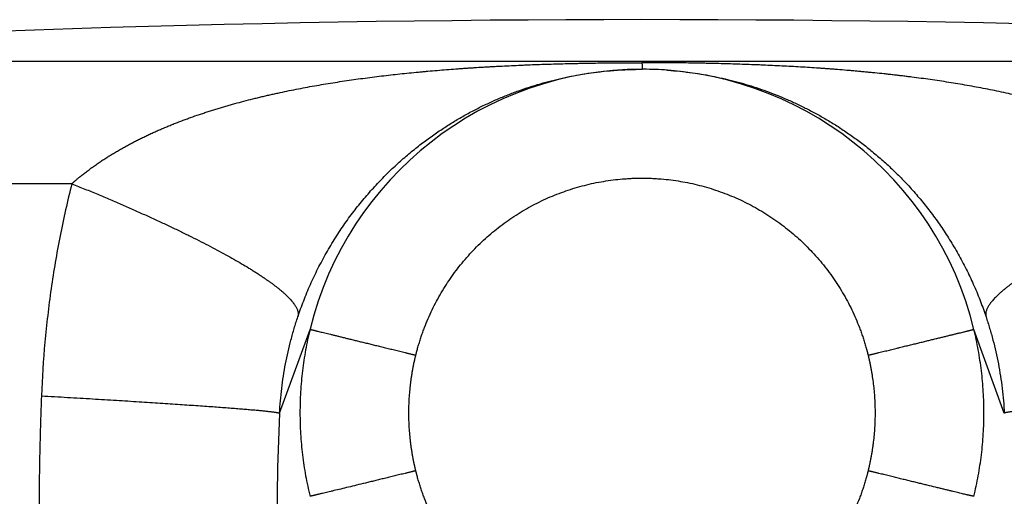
# Model space of a CAD drawing. Header units: millimetres. Extents: x 29 to 368, y 3 to 383.
# Tile 24 of 32: x 91.98 to 107.83, y 374.88 to 382.57. Entities that reach past the tile are written whole.
import ezdxf

# ---------------------------------------------------------------- set-up
doc = ezdxf.new("R2010")
doc.units = ezdxf.units.MM
doc.header["$LTSCALE"] = 23.1
doc.layers.get('0').update_dxf_attribs({"linetype": 'CONTINUOUS'})

msp = doc.modelspace()

# ---------------------------------------------------------------- linework, layer by layer
at = {"color": 9, "linetype": 'CONTINUOUS'}
for p, q in [((82.442, 381.899), (121.551, 381.899)), ((101.999, 381.767), (101.999, 381.767)), ((92.815, 379.923), (80.579, 379.923)), ((96.161, 376.222), (96.651, 377.575)), ((107.342, 377.575), (107.342, 377.575)), ((107.342, 377.575), (107.342, 377.575)), ((107.832, 376.222), (107.342, 377.575))]:
    msp.add_line(p, q, dxfattribs=at)
at = {"color": 7, "linetype": 'CONTINUOUS'}
for p, q in [((101.997, 381.767), (101.995, 381.767)), ((101.997, 381.767), (101.998, 381.767)), ((101.999, 381.767), (101.998, 381.767))]:
    msp.add_line(p, q, dxfattribs=at)
for centre, radius, start, end in [((101.996, 95.941), 286.626, 86.08812, 93.91188), ((101.996, 376.263), 5.504, 89.9966, 166.2042), ((101.997, 376.263), 5.504, 13.7907, 90.0035), ((101.999, 375.9), 5.867, 89.7849, 89.9971), ((101.999, 375.902), 5.865, 86.0103, 89.7851)]:
    msp.add_arc(centre, radius, start, end, dxfattribs=at)
at = {"color": 9, "linetype": 'CONTINUOUS'}
msp.add_arc((129.454, 374.575), 33.334, 177.1682, 181.1876, dxfattribs=at)
for points, knots in [([(92.815, 379.923), (92.816, 379.924), (92.818, 379.926), (92.821, 379.928), (92.823, 379.93), (92.825, 379.932), (92.828, 379.934), (92.83, 379.936), (92.832, 379.938), (92.835, 379.941), (92.838, 379.943), (92.841, 379.946), (92.845, 379.949), (92.849, 379.953), (92.855, 379.958), (92.862, 379.964), (92.871, 379.972), (92.882, 379.981), (92.896, 379.993), (92.909, 380.004), (92.923, 380.016), (92.937, 380.027), (92.955, 380.042), (92.979, 380.061), (93.007, 380.083), (93.035, 380.105), (93.064, 380.127), (93.102, 380.156), (93.141, 380.185), (93.181, 380.213), (93.21, 380.234), (93.24, 380.254), (93.27, 380.275), (93.301, 380.295), (93.341, 380.322), (93.392, 380.355), (93.455, 380.393), (93.517, 380.431), (93.581, 380.468), (93.634, 380.499), (93.677, 380.523), (93.709, 380.54), (93.742, 380.558), (93.785, 380.581), (93.84, 380.609), (93.906, 380.643), (93.972, 380.675), (94.039, 380.707), (94.107, 380.738), (94.174, 380.769), (94.242, 380.798), (94.299, 380.823), (94.345, 380.842), (94.38, 380.856), (94.408, 380.868), (94.431, 380.877), (94.454, 380.886), (94.483, 380.898), (94.53, 380.916), (94.588, 380.938), (94.658, 380.964), (94.751, 380.998), (94.845, 381.031), (94.94, 381.062), (95.011, 381.086), (95.07, 381.104), (95.118, 381.119), (95.154, 381.13), (95.189, 381.141), (95.237, 381.156), (95.297, 381.173), (95.369, 381.194), (95.465, 381.221), (95.586, 381.254), (95.707, 381.285), (95.804, 381.308), (95.877, 381.326), (95.95, 381.343), (96.023, 381.36), (96.097, 381.376), (96.194, 381.398), (96.317, 381.423), (96.464, 381.453), (96.661, 381.49), (96.858, 381.524), (97.056, 381.556), (97.205, 381.579), (97.354, 381.601), (97.502, 381.621), (97.651, 381.641), (97.801, 381.659), (97.95, 381.677), (98.099, 381.693), (98.249, 381.709), (98.373, 381.721), (98.473, 381.73), (98.573, 381.739), (98.697, 381.75), (98.847, 381.762), (98.972, 381.772), (99.072, 381.779), (99.147, 381.784), (99.222, 381.789), (99.321, 381.796), (99.421, 381.802), (99.521, 381.808), (99.596, 381.812), (99.671, 381.816), (99.771, 381.821), (99.896, 381.827), (100.021, 381.833), (100.121, 381.837), (100.221, 381.841), (100.346, 381.846), (100.545, 381.852), (100.745, 381.858), (100.921, 381.862), (101.021, 381.864), (101.121, 381.866), (101.246, 381.868), (101.396, 381.87), (101.546, 381.871), (101.671, 381.872), (101.772, 381.873), (101.834, 381.873), (101.884, 381.873), (101.922, 381.873), (101.953, 381.873), (101.975, 381.873), (101.988, 381.873), (101.994, 381.873), (101.997, 381.873)], [0, 0, 0, 0, 0.000465, 0.000931, 0.001163, 0.001396, 0.00186, 0.002092, 0.002325, 0.002789, 0.003254, 0.003719, 0.004184, 0.00465, 0.005581, 0.006512, 0.007444, 0.009309, 0.011175, 0.013044, 0.014914, 0.016786, 0.01866, 0.022413, 0.026172, 0.029937, 0.033708, 0.037485, 0.045055, 0.048848, 0.052646, 0.056449, 0.060256, 0.064067, 0.067883, 0.075526, 0.083184, 0.090855, 0.09854, 0.106238, 0.11009, 0.113946, 0.117805, 0.121665, 0.129394, 0.137131, 0.144876, 0.152629, 0.16039, 0.168158, 0.175932, 0.183713, 0.187605, 0.191499, 0.195395, 0.197343, 0.199292, 0.203189, 0.207088, 0.21489, 0.222695, 0.230504, 0.246134, 0.253955, 0.261778, 0.269605, 0.273519, 0.277435, 0.28135, 0.285267, 0.293102, 0.300938, 0.308777, 0.324461, 0.340152, 0.348, 0.35585, 0.3637, 0.371552, 0.379406, 0.38726, 0.402971, 0.418685, 0.434403, 0.465843, 0.481565, 0.497288, 0.513011, 0.528735, 0.544457, 0.56018, 0.575901, 0.591621, 0.607339, 0.623056, 0.630913, 0.638771, 0.654483, 0.670194, 0.685902, 0.693755, 0.701608, 0.70946, 0.717312, 0.733014, 0.740864, 0.748714, 0.756563, 0.764412, 0.780108, 0.795804, 0.803652, 0.8115, 0.827195, 0.842891, 0.874288, 0.889991, 0.897843, 0.905696, 0.921405, 0.937118, 0.952835, 0.968555, 0.976416, 0.984277, 0.988208, 0.992138, 0.996069, 0.998035, 0.999017, 1, 1, 1, 1]), ([(101.997, 381.873), (101.997, 381.865), (101.997, 381.853), (101.998, 381.838), (101.998, 381.828), (101.998, 381.819), (101.999, 381.81), (101.999, 381.802), (101.999, 381.795), (101.999, 381.789), (102, 381.783), (102, 381.779), (102, 381.777), (102, 381.775), (102, 381.773), (102, 381.772), (102, 381.77), (102, 381.769), (101.999, 381.768), (101.999, 381.768), (101.999, 381.767), (101.999, 381.767), (101.999, 381.767), (101.999, 381.767), (101.999, 381.767)], [0, 0, 0, 0, 0.227502, 0.330339, 0.425883, 0.514117, 0.595029, 0.668606, 0.734836, 0.79371, 0.845219, 0.88936, 0.908666, 0.926131, 0.941754, 0.955537, 0.967482, 0.977594, 0.985879, 0.992348, 0.99491, 0.99703, 0.998719, 1, 1, 1, 1]), ([(111.178, 379.923), (111.177, 379.924), (111.175, 379.926), (111.171, 379.929), (111.168, 379.932), (111.165, 379.935), (111.161, 379.938), (111.157, 379.942), (111.151, 379.946), (111.145, 379.952), (111.136, 379.96), (111.124, 379.97), (111.111, 379.981), (111.097, 379.993), (111.083, 380.004), (111.07, 380.016), (111.056, 380.027), (111.037, 380.042), (111.014, 380.061), (110.986, 380.083), (110.957, 380.105), (110.929, 380.127), (110.9, 380.149), (110.871, 380.17), (110.842, 380.191), (110.812, 380.213), (110.782, 380.234), (110.753, 380.254), (110.722, 380.275), (110.692, 380.295), (110.652, 380.322), (110.6, 380.355), (110.538, 380.393), (110.475, 380.431), (110.412, 380.468), (110.359, 380.499), (110.316, 380.523), (110.284, 380.54), (110.251, 380.558), (110.219, 380.575), (110.186, 380.592), (110.142, 380.615), (110.065, 380.654), (109.976, 380.697), (109.886, 380.738), (109.819, 380.768), (109.762, 380.793), (109.716, 380.813), (109.682, 380.827), (109.648, 380.842), (109.613, 380.856), (109.579, 380.87), (109.533, 380.889), (109.475, 380.911), (109.382, 380.947), (109.289, 380.981), (109.195, 381.014), (109.124, 381.038), (109.065, 381.058), (109.018, 381.074), (108.982, 381.085), (108.947, 381.097), (108.899, 381.112), (108.839, 381.13), (108.768, 381.152), (108.672, 381.18), (108.552, 381.214), (108.431, 381.247), (108.335, 381.272), (108.262, 381.29), (108.189, 381.308), (108.116, 381.326), (108.043, 381.343), (107.946, 381.365), (107.823, 381.392), (107.676, 381.423), (107.529, 381.452), (107.381, 381.48), (107.234, 381.507), (107.085, 381.532), (106.937, 381.556), (106.789, 381.579), (106.64, 381.601), (106.491, 381.621), (106.367, 381.637), (106.267, 381.65), (106.193, 381.659), (106.118, 381.668), (106.044, 381.676), (105.969, 381.685), (105.869, 381.696), (105.77, 381.706), (105.67, 381.716), (105.595, 381.723), (105.521, 381.73), (105.446, 381.737), (105.371, 381.743), (105.271, 381.752), (105.171, 381.76), (105.072, 381.768), (104.997, 381.773), (104.922, 381.779), (104.822, 381.786), (104.697, 381.794), (104.548, 381.803), (104.398, 381.812), (104.248, 381.82), (104.098, 381.827), (103.973, 381.833), (103.873, 381.837), (103.773, 381.841), (103.648, 381.845), (103.498, 381.85), (103.348, 381.855), (103.198, 381.859), (103.073, 381.862), (102.973, 381.864), (102.873, 381.866), (102.748, 381.868), (102.598, 381.87), (102.473, 381.871), (102.373, 381.872), (102.298, 381.872), (102.222, 381.873), (102.16, 381.873), (102.11, 381.873), (102.072, 381.873), (102.035, 381.873), (102.01, 381.873), (101.997, 381.873)], [0, 0, 0, 0, 0.000466, 0.000931, 0.001396, 0.00186, 0.002325, 0.002789, 0.003719, 0.00465, 0.005581, 0.007444, 0.009309, 0.011175, 0.013044, 0.014914, 0.016786, 0.01866, 0.022413, 0.026171, 0.029936, 0.033708, 0.037484, 0.041267, 0.045055, 0.048848, 0.052646, 0.056449, 0.060256, 0.064067, 0.067883, 0.075526, 0.083183, 0.090855, 0.09854, 0.106237, 0.11009, 0.113946, 0.117804, 0.121665, 0.125528, 0.129393, 0.13713, 0.152628, 0.160389, 0.168157, 0.175932, 0.179822, 0.183713, 0.187606, 0.1915, 0.195395, 0.199291, 0.207088, 0.214888, 0.230503, 0.238316, 0.246133, 0.253954, 0.257865, 0.261778, 0.265691, 0.269605, 0.277434, 0.285266, 0.293101, 0.308776, 0.32446, 0.332305, 0.340151, 0.347999, 0.355849, 0.3637, 0.371552, 0.387259, 0.40297, 0.418685, 0.434402, 0.450121, 0.465842, 0.481564, 0.497287, 0.513011, 0.528734, 0.544457, 0.552318, 0.560179, 0.56804, 0.5759, 0.583761, 0.59162, 0.607339, 0.615197, 0.623055, 0.630913, 0.63877, 0.646627, 0.654483, 0.670193, 0.678048, 0.685902, 0.693755, 0.701608, 0.717312, 0.733013, 0.748713, 0.764412, 0.780108, 0.795804, 0.803652, 0.8115, 0.827195, 0.842891, 0.858589, 0.874288, 0.889991, 0.897843, 0.905696, 0.921405, 0.937118, 0.952835, 0.960695, 0.968555, 0.976416, 0.984277, 0.988208, 0.992138, 0.996069, 1, 1, 1, 1]), ([(102.407, 381.752), (102.477, 381.748), (102.612, 381.736), (102.806, 381.712), (102.988, 381.684), (103.163, 381.651), (103.334, 381.613), (103.503, 381.571), (103.67, 381.524), (103.836, 381.472), (104.003, 381.414), (104.169, 381.351), (104.336, 381.281), (104.503, 381.205), (104.67, 381.122), (104.839, 381.032), (105.008, 380.935), (105.177, 380.829), (105.347, 380.714), (105.517, 380.591), (105.687, 380.458), (105.856, 380.314), (106.025, 380.16), (106.192, 379.995), (106.357, 379.818), (106.518, 379.628), (106.676, 379.427), (106.827, 379.215), (106.947, 379.029), (107.039, 378.876), (107.129, 378.719), (107.234, 378.518), (107.329, 378.313), (107.4, 378.148), (107.465, 377.983), (107.51, 377.859), (107.538, 377.776)], [0, 0, 0, 0, 0.030711, 0.058757, 0.085325, 0.111085, 0.136423, 0.161592, 0.186766, 0.212068, 0.237598, 0.263436, 0.289652, 0.316309, 0.343463, 0.371171, 0.39949, 0.428477, 0.458192, 0.48869, 0.520027, 0.552255, 0.585417, 0.619554, 0.654693, 0.690829, 0.727932, 0.765921, 0.804655, 0.824236, 0.843914, 0.883416, 0.922839, 0.942411, 0.961827, 1, 1, 1, 1]), ([(92.815, 379.923), (92.78, 379.783), (92.713, 379.503), (92.624, 379.081), (92.546, 378.655), (92.48, 378.228), (92.424, 377.798), (92.365, 377.224), (92.337, 376.791), (92.325, 376.502)], [0, 0, 0, 0, 0.124626, 0.249407, 0.374308, 0.499306, 0.624393, 0.749561, 1, 1, 1, 1]), ([(92.815, 379.923), (92.885, 379.894), (93.024, 379.838), (93.23, 379.752), (93.432, 379.667), (93.629, 379.582), (93.821, 379.498), (94.008, 379.414), (94.19, 379.331), (94.366, 379.249), (94.536, 379.168), (94.7, 379.087), (94.858, 379.008), (95.009, 378.931), (95.154, 378.854), (95.292, 378.779), (95.423, 378.706), (95.547, 378.634), (95.646, 378.575), (95.721, 378.529), (95.774, 378.495), (95.826, 378.462), (95.875, 378.429), (95.923, 378.396), (95.969, 378.365), (96.013, 378.333), (96.055, 378.302), (96.095, 378.272), (96.133, 378.242), (96.169, 378.213), (96.202, 378.185), (96.234, 378.157), (96.264, 378.129), (96.292, 378.102), (96.317, 378.076), (96.341, 378.05), (96.362, 378.025), (96.382, 378.001), (96.399, 377.977), (96.414, 377.954), (96.427, 377.932), (96.438, 377.91), (96.447, 377.889), (96.454, 377.868), (96.458, 377.848), (96.461, 377.829), (96.461, 377.813), (96.46, 377.801), (96.459, 377.793), (96.457, 377.784), (96.456, 377.778), (96.455, 377.776)], [0, 0, 0, 0, 0.052541, 0.104186, 0.15487, 0.204531, 0.253107, 0.30054, 0.34677, 0.391742, 0.435401, 0.477694, 0.518571, 0.557983, 0.595886, 0.632235, 0.66699, 0.700113, 0.731569, 0.746663, 0.761328, 0.775561, 0.789361, 0.802723, 0.815645, 0.828126, 0.840163, 0.851755, 0.862901, 0.873601, 0.883855, 0.893664, 0.903029, 0.911952, 0.920437, 0.928488, 0.936111, 0.943314, 0.950105, 0.956497, 0.962504, 0.968144, 0.97344, 0.97842, 0.983117, 0.987572, 0.991833, 0.993908, 0.995956, 0.997984, 1, 1, 1, 1]), ([(98.355, 377.158), (98.355, 377.161), (98.357, 377.168), (98.359, 377.177), (98.362, 377.187), (98.364, 377.196), (98.367, 377.205), (98.369, 377.215), (98.372, 377.224), (98.375, 377.237), (98.379, 377.252), (98.386, 377.278), (98.395, 377.309), (98.406, 377.346), (98.421, 377.396), (98.441, 377.457), (98.467, 377.531), (98.503, 377.628), (98.552, 377.749), (98.617, 377.891), (98.687, 378.029), (98.764, 378.165), (98.845, 378.298), (98.933, 378.427), (99.025, 378.553), (99.123, 378.674), (99.226, 378.791), (99.333, 378.904), (99.445, 379.012), (99.562, 379.116), (99.682, 379.215), (99.807, 379.308), (99.935, 379.397), (100.067, 379.479), (100.203, 379.557), (100.341, 379.628), (100.482, 379.694), (100.626, 379.754), (100.772, 379.808), (100.921, 379.856), (101.071, 379.897), (101.223, 379.933), (101.376, 379.962), (101.53, 379.984), (101.659, 379.998), (101.763, 380.005), (101.828, 380.009), (101.879, 380.011), (101.912, 380.011), (101.938, 380.012), (101.957, 380.012), (101.977, 380.012), (101.99, 380.012), (101.996, 380.012)], [0, 0, 0, 0, 0.001953, 0.003906, 0.00586, 0.007813, 0.009766, 0.011719, 0.013673, 0.015626, 0.019532, 0.023439, 0.031252, 0.039065, 0.046878, 0.062503, 0.078129, 0.093755, 0.125005, 0.156254, 0.187504, 0.218754, 0.250003, 0.281253, 0.312503, 0.343752, 0.375002, 0.406252, 0.437502, 0.468751, 0.500001, 0.531251, 0.5625, 0.59375, 0.625, 0.656249, 0.687499, 0.718749, 0.749999, 0.781248, 0.812498, 0.843748, 0.874997, 0.906247, 0.937497, 0.953122, 0.968748, 0.976561, 0.984374, 0.988281, 0.992187, 0.996094, 1, 1, 1, 1]), ([(101.996, 380.012), (102.003, 380.012), (102.016, 380.012), (102.035, 380.012), (102.055, 380.012), (102.081, 380.011), (102.113, 380.011), (102.165, 380.009), (102.23, 380.005), (102.334, 379.998), (102.463, 379.984), (102.617, 379.962), (102.77, 379.933), (102.922, 379.897), (103.072, 379.856), (103.22, 379.808), (103.367, 379.754), (103.511, 379.694), (103.652, 379.628), (103.79, 379.557), (103.925, 379.479), (104.057, 379.397), (104.186, 379.308), (104.311, 379.215), (104.431, 379.116), (104.548, 379.012), (104.66, 378.904), (104.767, 378.791), (104.87, 378.674), (104.967, 378.553), (105.06, 378.427), (105.147, 378.298), (105.229, 378.165), (105.305, 378.029), (105.376, 377.891), (105.441, 377.749), (105.49, 377.628), (105.526, 377.531), (105.551, 377.457), (105.571, 377.396), (105.587, 377.346), (105.598, 377.309), (105.607, 377.278), (105.614, 377.252), (105.618, 377.237), (105.621, 377.224), (105.624, 377.215), (105.626, 377.205), (105.629, 377.196), (105.631, 377.187), (105.633, 377.177), (105.636, 377.168), (105.637, 377.161), (105.638, 377.158)], [0, 0, 0, 0, 0.003906, 0.007813, 0.011719, 0.015626, 0.023439, 0.031252, 0.046878, 0.062503, 0.093753, 0.125003, 0.156252, 0.187502, 0.218752, 0.250001, 0.281251, 0.312501, 0.343751, 0.375, 0.40625, 0.4375, 0.468749, 0.499999, 0.531249, 0.562498, 0.593748, 0.624998, 0.656248, 0.687497, 0.718747, 0.749997, 0.781246, 0.812496, 0.843746, 0.874995, 0.906245, 0.921871, 0.937497, 0.953122, 0.960935, 0.968748, 0.976561, 0.980468, 0.984374, 0.986327, 0.988281, 0.990234, 0.992187, 0.99414, 0.996094, 0.998047, 1, 1, 1, 1]), ([(111.178, 379.923), (111.108, 379.894), (110.969, 379.838), (110.763, 379.752), (110.561, 379.667), (110.364, 379.582), (110.172, 379.498), (109.985, 379.414), (109.803, 379.331), (109.627, 379.249), (109.457, 379.168), (109.293, 379.087), (109.135, 379.008), (108.983, 378.931), (108.838, 378.854), (108.7, 378.779), (108.569, 378.706), (108.446, 378.634), (108.347, 378.575), (108.272, 378.529), (108.219, 378.495), (108.167, 378.462), (108.117, 378.429), (108.069, 378.396), (108.024, 378.365), (107.98, 378.333), (107.938, 378.302), (107.898, 378.272), (107.86, 378.242), (107.824, 378.213), (107.79, 378.185), (107.758, 378.157), (107.729, 378.129), (107.701, 378.102), (107.675, 378.076), (107.652, 378.05), (107.63, 378.025), (107.611, 378.001), (107.594, 377.977), (107.579, 377.954), (107.565, 377.932), (107.554, 377.91), (107.546, 377.889), (107.539, 377.868), (107.534, 377.848), (107.532, 377.829), (107.532, 377.813), (107.532, 377.801), (107.534, 377.793), (107.535, 377.784), (107.537, 377.778), (107.538, 377.776)], [0, 0, 0, 0, 0.052541, 0.104186, 0.15487, 0.204531, 0.253108, 0.30054, 0.34677, 0.391742, 0.435401, 0.477694, 0.518571, 0.557984, 0.595886, 0.632235, 0.66699, 0.700113, 0.731569, 0.746663, 0.761328, 0.775561, 0.789361, 0.802723, 0.815645, 0.828126, 0.840163, 0.851755, 0.862901, 0.873601, 0.883855, 0.893664, 0.903029, 0.911952, 0.920437, 0.928488, 0.936111, 0.943314, 0.950105, 0.956497, 0.962504, 0.968144, 0.97344, 0.97842, 0.983117, 0.987572, 0.991833, 0.993908, 0.995956, 0.997984, 1, 1, 1, 1]), ([(96.161, 376.222), (96.164, 376.289), (96.173, 376.423), (96.194, 376.623), (96.221, 376.821), (96.255, 377.018), (96.296, 377.212), (96.343, 377.403), (96.395, 377.591), (96.434, 377.714), (96.455, 377.776)], [0, 0, 0, 0, 0.127232, 0.254087, 0.380404, 0.506051, 0.630915, 0.754901, 0.877944, 1, 1, 1, 1]), ([(107.538, 377.776), (107.558, 377.714), (107.597, 377.591), (107.65, 377.403), (107.697, 377.212), (107.737, 377.018), (107.771, 376.822), (107.799, 376.623), (107.819, 376.423), (107.828, 376.289), (107.832, 376.222)], [0, 0, 0, 0, 0.122056, 0.245099, 0.369085, 0.493949, 0.619597, 0.745914, 0.872768, 1, 1, 1, 1]), ([(96.651, 377.575), (96.637, 377.52), (96.612, 377.41), (96.579, 377.243), (96.551, 377.075), (96.529, 376.907), (96.511, 376.738), (96.494, 376.512), (96.486, 376.229), (96.494, 375.946), (96.511, 375.72), (96.529, 375.551), (96.552, 375.383), (96.579, 375.215), (96.612, 375.049), (96.638, 374.938), (96.651, 374.883)], [0, 0, 0, 0, 0.062504, 0.125007, 0.18751, 0.250014, 0.312517, 0.375019, 0.50001, 0.625, 0.687501, 0.750002, 0.812502, 0.875002, 0.937501, 1, 1, 1, 1]), ([(107.342, 374.883), (107.355, 374.938), (107.38, 375.049), (107.413, 375.215), (107.441, 375.383), (107.464, 375.551), (107.482, 375.72), (107.499, 375.946), (107.507, 376.229), (107.499, 376.512), (107.482, 376.738), (107.464, 376.907), (107.441, 377.075), (107.413, 377.243), (107.381, 377.41), (107.355, 377.52), (107.342, 377.575)], [0, 0, 0, 0, 0.062499, 0.124998, 0.187498, 0.249998, 0.312499, 0.375, 0.49999, 0.624981, 0.687483, 0.749986, 0.81249, 0.874993, 0.937496, 1, 1, 1, 1]), ([(98.355, 375.295), (98.353, 375.3), (98.352, 375.307), (98.349, 375.317), (98.347, 375.326), (98.345, 375.336), (98.343, 375.345), (98.341, 375.355), (98.338, 375.367), (98.335, 375.381), (98.332, 375.396), (98.328, 375.41), (98.325, 375.424), (98.321, 375.444), (98.317, 375.468), (98.311, 375.496), (98.304, 375.535), (98.296, 375.583), (98.286, 375.641), (98.278, 375.699), (98.268, 375.777), (98.258, 375.875), (98.249, 375.992), (98.244, 376.109), (98.242, 376.227), (98.244, 376.344), (98.249, 376.462), (98.258, 376.579), (98.268, 376.676), (98.278, 376.754), (98.286, 376.812), (98.296, 376.87), (98.306, 376.928), (98.315, 376.976), (98.322, 377.015), (98.327, 377.039), (98.332, 377.058), (98.335, 377.072), (98.338, 377.087), (98.341, 377.101), (98.344, 377.115), (98.347, 377.127), (98.349, 377.137), (98.352, 377.146), (98.353, 377.153), (98.355, 377.158)], [0, 0, 0, 0, 0.007813, 0.011719, 0.015625, 0.023438, 0.027344, 0.031251, 0.039063, 0.046876, 0.054689, 0.062501, 0.070314, 0.078126, 0.093752, 0.109377, 0.125002, 0.156253, 0.187503, 0.218753, 0.250004, 0.312503, 0.375002, 0.437501, 0.5, 0.562499, 0.624998, 0.687497, 0.749996, 0.781246, 0.812497, 0.843747, 0.874998, 0.906248, 0.921873, 0.937499, 0.945311, 0.953124, 0.960937, 0.968749, 0.976562, 0.984375, 0.988281, 0.992187, 1, 1, 1, 1]), ([(105.638, 377.158), (105.639, 377.153), (105.641, 377.146), (105.643, 377.137), (105.645, 377.127), (105.648, 377.115), (105.652, 377.101), (105.655, 377.087), (105.658, 377.072), (105.661, 377.058), (105.665, 377.039), (105.67, 377.015), (105.678, 376.976), (105.687, 376.928), (105.697, 376.87), (105.709, 376.793), (105.722, 376.696), (105.735, 376.579), (105.743, 376.462), (105.749, 376.344), (105.751, 376.227), (105.749, 376.109), (105.743, 375.992), (105.735, 375.875), (105.724, 375.777), (105.715, 375.699), (105.706, 375.641), (105.697, 375.583), (105.689, 375.535), (105.682, 375.496), (105.676, 375.468), (105.671, 375.444), (105.667, 375.424), (105.664, 375.41), (105.661, 375.396), (105.658, 375.381), (105.655, 375.367), (105.652, 375.355), (105.65, 375.345), (105.648, 375.336), (105.645, 375.326), (105.643, 375.317), (105.641, 375.307), (105.639, 375.3), (105.638, 375.295)], [0, 0, 0, 0, 0.007813, 0.011719, 0.015625, 0.023438, 0.031251, 0.039063, 0.046876, 0.054689, 0.062501, 0.078127, 0.093752, 0.125003, 0.156253, 0.187504, 0.250003, 0.312502, 0.375001, 0.4375, 0.499999, 0.562499, 0.624998, 0.687497, 0.749996, 0.781246, 0.812497, 0.843747, 0.874998, 0.890623, 0.906248, 0.921873, 0.929686, 0.937499, 0.945311, 0.953124, 0.960937, 0.968749, 0.972656, 0.976562, 0.984375, 0.988281, 0.992187, 1, 1, 1, 1]), ([(92.325, 376.502), (92.324, 376.473), (92.323, 376.429), (92.321, 376.37), (92.318, 376.311), (92.316, 376.237), (92.313, 376.149), (92.31, 376.06), (92.307, 375.942), (92.301, 375.736), (92.295, 375.441), (92.29, 375.146), (92.288, 374.91), (92.287, 374.734), (92.286, 374.557), (92.286, 374.409), (92.286, 374.291), (92.287, 374.203), (92.287, 374.114), (92.288, 374.026), (92.288, 373.952), (92.289, 373.893), (92.29, 373.849), (92.29, 373.805), (92.291, 373.761), (92.291, 373.716), (92.292, 373.687), (92.292, 373.672)], [0, 0, 0, 0, 0.03125, 0.046875, 0.062501, 0.093751, 0.125002, 0.156253, 0.187504, 0.250006, 0.375011, 0.500016, 0.562517, 0.625018, 0.687518, 0.750017, 0.781266, 0.812515, 0.843764, 0.875012, 0.906259, 0.921883, 0.937507, 0.95313, 0.968753, 0.984377, 1, 1, 1, 1]), ([(92.326, 376.503), (92.466, 376.495), (92.74, 376.479), (93.143, 376.455), (93.527, 376.432), (93.891, 376.409), (94.232, 376.387), (94.549, 376.366), (94.798, 376.349), (94.985, 376.336), (95.114, 376.327), (95.237, 376.318), (95.352, 376.309), (95.46, 376.3), (95.561, 376.292), (95.654, 376.284), (95.74, 376.277), (95.818, 376.27), (95.878, 376.264), (95.922, 376.26), (95.952, 376.256), (95.98, 376.253), (96.006, 376.25), (96.03, 376.247), (96.052, 376.245), (96.072, 376.242), (96.09, 376.239), (96.106, 376.237), (96.118, 376.235), (96.127, 376.233), (96.132, 376.232), (96.137, 376.231), (96.142, 376.23), (96.146, 376.229), (96.15, 376.228), (96.153, 376.227), (96.155, 376.226), (96.157, 376.225), (96.158, 376.225), (96.159, 376.224), (96.159, 376.224), (96.16, 376.223), (96.161, 376.223), (96.161, 376.222), (96.161, 376.222)], [0, 0, 0, 0, 0.109386, 0.214402, 0.314553, 0.409369, 0.498403, 0.581238, 0.657484, 0.693023, 0.726783, 0.758724, 0.788809, 0.817003, 0.843272, 0.867587, 0.889918, 0.91024, 0.928528, 0.936904, 0.944764, 0.952105, 0.958927, 0.965227, 0.971003, 0.976255, 0.98098, 0.985179, 0.98885, 0.990488, 0.991994, 0.993369, 0.994613, 0.995725, 0.996707, 0.99756, 0.998284, 0.9986, 0.998884, 0.999137, 0.999362, 0.999558, 0.999727, 1, 1, 1, 1]), ([(111.667, 376.502), (111.527, 376.494), (111.253, 376.478), (110.85, 376.455), (110.466, 376.432), (110.102, 376.409), (109.761, 376.387), (109.443, 376.366), (109.194, 376.349), (109.008, 376.336), (108.878, 376.327), (108.756, 376.318), (108.641, 376.309), (108.532, 376.301), (108.432, 376.293), (108.339, 376.285), (108.253, 376.278), (108.175, 376.27), (108.115, 376.265), (108.071, 376.26), (108.041, 376.257), (108.013, 376.254), (107.987, 376.251), (107.963, 376.248), (107.941, 376.245), (107.921, 376.243), (107.903, 376.24), (107.887, 376.238), (107.875, 376.236), (107.866, 376.234), (107.86, 376.233), (107.855, 376.232), (107.851, 376.231), (107.846, 376.23), (107.843, 376.229), (107.84, 376.227), (107.837, 376.227), (107.836, 376.226), (107.835, 376.225), (107.834, 376.225), (107.833, 376.225), (107.833, 376.224), (107.832, 376.224), (107.832, 376.223), (107.832, 376.223)], [0, 0, 0, 0, 0.109388, 0.214405, 0.314557, 0.409374, 0.49841, 0.581245, 0.657492, 0.693031, 0.726791, 0.758732, 0.788818, 0.817011, 0.843281, 0.867595, 0.889926, 0.910248, 0.928537, 0.936912, 0.944772, 0.952113, 0.958935, 0.965234, 0.97101, 0.976262, 0.980987, 0.985185, 0.988856, 0.990494, 0.992, 0.993374, 0.994617, 0.99573, 0.996711, 0.997564, 0.998288, 0.998603, 0.998886, 0.99914, 0.999364, 0.999559, 0.999729, 1, 1, 1, 1]), ([(101.996, 372.442), (101.99, 372.442), (101.98, 372.442), (101.967, 372.442), (101.957, 372.442), (101.948, 372.442), (101.935, 372.443), (101.918, 372.443), (101.899, 372.443), (101.873, 372.444), (101.841, 372.445), (101.802, 372.447), (101.75, 372.45), (101.685, 372.455), (101.608, 372.462), (101.504, 372.474), (101.376, 372.493), (101.223, 372.522), (101.071, 372.557), (100.921, 372.598), (100.772, 372.646), (100.626, 372.7), (100.482, 372.76), (100.341, 372.826), (100.203, 372.897), (100.067, 372.975), (99.935, 373.057), (99.807, 373.146), (99.682, 373.239), (99.562, 373.338), (99.445, 373.441), (99.333, 373.55), (99.226, 373.663), (99.123, 373.78), (99.025, 373.901), (98.933, 374.027), (98.845, 374.156), (98.764, 374.288), (98.687, 374.424), (98.617, 374.563), (98.552, 374.705), (98.503, 374.825), (98.467, 374.923), (98.441, 374.996), (98.421, 375.058), (98.406, 375.108), (98.395, 375.145), (98.386, 375.176), (98.379, 375.201), (98.375, 375.217), (98.371, 375.229), (98.369, 375.239), (98.367, 375.248), (98.364, 375.258), (98.362, 375.267), (98.359, 375.276), (98.357, 375.286), (98.355, 375.292), (98.355, 375.295)], [0, 0, 0, 0, 0.003906, 0.00586, 0.007813, 0.009766, 0.011719, 0.015626, 0.019532, 0.023439, 0.031252, 0.039065, 0.046878, 0.062503, 0.078129, 0.093755, 0.125004, 0.156254, 0.187504, 0.218754, 0.250003, 0.281253, 0.312503, 0.343752, 0.375002, 0.406251, 0.437501, 0.468751, 0.5, 0.53125, 0.5625, 0.593749, 0.624999, 0.656249, 0.687498, 0.718748, 0.749997, 0.781247, 0.812497, 0.843746, 0.874996, 0.906245, 0.921871, 0.937497, 0.953122, 0.960935, 0.968748, 0.976561, 0.980468, 0.984374, 0.986327, 0.988281, 0.990234, 0.992187, 0.99414, 0.996094, 0.998047, 1, 1, 1, 1]), ([(105.638, 375.295), (105.637, 375.289), (105.634, 375.28), (105.631, 375.267), (105.629, 375.258), (105.626, 375.248), (105.623, 375.236), (105.619, 375.22), (105.614, 375.201), (105.607, 375.176), (105.598, 375.145), (105.587, 375.108), (105.571, 375.058), (105.551, 374.996), (105.526, 374.923), (105.49, 374.825), (105.441, 374.705), (105.376, 374.563), (105.305, 374.424), (105.229, 374.288), (105.147, 374.156), (105.06, 374.027), (104.967, 373.901), (104.87, 373.78), (104.767, 373.663), (104.66, 373.55), (104.547, 373.441), (104.431, 373.338), (104.31, 373.239), (104.186, 373.146), (104.057, 373.057), (103.925, 372.975), (103.79, 372.897), (103.652, 372.826), (103.51, 372.76), (103.367, 372.7), (103.22, 372.646), (103.072, 372.598), (102.922, 372.557), (102.77, 372.522), (102.617, 372.493), (102.488, 372.474), (102.385, 372.462), (102.308, 372.455), (102.243, 372.45), (102.191, 372.447), (102.152, 372.445), (102.12, 372.444), (102.094, 372.443), (102.074, 372.443), (102.058, 372.443), (102.045, 372.442), (102.035, 372.442), (102.026, 372.442), (102.013, 372.442), (102.003, 372.442), (101.996, 372.442)], [0, 0, 0, 0, 0.003906, 0.00586, 0.007813, 0.009766, 0.011719, 0.015626, 0.019532, 0.023439, 0.031252, 0.039065, 0.046878, 0.062503, 0.078129, 0.093755, 0.125004, 0.156254, 0.187503, 0.218753, 0.250003, 0.281252, 0.312502, 0.343751, 0.375001, 0.406251, 0.4375, 0.46875, 0.5, 0.531249, 0.562499, 0.593749, 0.624998, 0.656248, 0.687497, 0.718747, 0.749997, 0.781246, 0.812496, 0.843746, 0.874996, 0.906245, 0.921871, 0.937497, 0.953122, 0.960935, 0.968748, 0.976561, 0.980468, 0.984374, 0.988281, 0.990234, 0.992187, 0.99414, 0.996094, 1, 1, 1, 1])]:
    msp.add_open_spline(points, degree=3, knots=knots, dxfattribs=at)
at = {"color": 7, "linetype": 'CONTINUOUS'}
for points, knots in [([(96.455, 377.776), (96.484, 377.863), (96.531, 377.994), (96.601, 378.167), (96.675, 378.34), (96.777, 378.555), (96.889, 378.765), (96.985, 378.929), (97.083, 379.089), (97.211, 379.281), (97.372, 379.5), (97.54, 379.707), (97.711, 379.9), (97.885, 380.08), (98.062, 380.248), (98.24, 380.403), (98.418, 380.547), (98.568, 380.659), (98.688, 380.742), (98.806, 380.822), (98.953, 380.916), (99.131, 381.02), (99.308, 381.115), (99.484, 381.203), (99.66, 381.282), (99.835, 381.355), (100.01, 381.422), (100.185, 381.481), (100.36, 381.535), (100.536, 381.583), (100.714, 381.626), (100.895, 381.664), (101.081, 381.696), (101.278, 381.724), (101.492, 381.747), (101.733, 381.763), (101.905, 381.767), (101.996, 381.767)], [0, 0, 0, 0, 0.037886, 0.057165, 0.076598, 0.115723, 0.154876, 0.174355, 0.193715, 0.231937, 0.269333, 0.305773, 0.341187, 0.375554, 0.40889, 0.441231, 0.472621, 0.503118, 0.518041, 0.532655, 0.561665, 0.589873, 0.617418, 0.644379, 0.670818, 0.696799, 0.722393, 0.747674, 0.772734, 0.797687, 0.82268, 0.847922, 0.873737, 0.90065, 0.929602, 0.962276, 1, 1, 1, 1]), ([(96.651, 377.575), (96.651, 377.575), (96.651, 377.575), (96.651, 377.575), (96.651, 377.575), (96.651, 377.575), (96.651, 377.575), (96.651, 377.575), (96.652, 377.575), (96.652, 377.575), (96.653, 377.575), (96.653, 377.575), (96.654, 377.575), (96.654, 377.574), (96.656, 377.574), (96.657, 377.574), (96.659, 377.573), (96.661, 377.573), (96.664, 377.572), (96.666, 377.572), (96.669, 377.571), (96.672, 377.57), (96.677, 377.569), (96.684, 377.568), (96.692, 377.566), (96.701, 377.563), (96.712, 377.561), (96.723, 377.558), (96.736, 377.555), (96.749, 377.552), (96.763, 377.548), (96.784, 377.543), (96.812, 377.536), (96.849, 377.527), (96.889, 377.517), (96.933, 377.507), (96.98, 377.495), (97.03, 377.483), (97.084, 377.47), (97.14, 377.456), (97.2, 377.441), (97.262, 377.426), (97.327, 377.41), (97.395, 377.393), (97.465, 377.376), (97.538, 377.359), (97.612, 377.34), (97.689, 377.321), (97.754, 377.306), (97.807, 377.293), (97.847, 377.283), (97.888, 377.273), (97.929, 377.263), (97.971, 377.253), (98.012, 377.242), (98.054, 377.232), (98.096, 377.222), (98.139, 377.211), (98.175, 377.203), (98.203, 377.195), (98.225, 377.19), (98.246, 377.185), (98.268, 377.18), (98.286, 377.175), (98.3, 377.172), (98.309, 377.169), (98.317, 377.168), (98.322, 377.166), (98.327, 377.165), (98.333, 377.164), (98.338, 377.162), (98.346, 377.161), (98.351, 377.159), (98.355, 377.158)], [0, 0, 0, 0, 0.000013, 0.000034, 0.000064, 0.000103, 0.000207, 0.000348, 0.000526, 0.000739, 0.000989, 0.001275, 0.001597, 0.001956, 0.002781, 0.003752, 0.004868, 0.006129, 0.007534, 0.009083, 0.010777, 0.012615, 0.014597, 0.01899, 0.023956, 0.029491, 0.035592, 0.042257, 0.049481, 0.057263, 0.065596, 0.074478, 0.093867, 0.115391, 0.139006, 0.164663, 0.19231, 0.221891, 0.253345, 0.286609, 0.321613, 0.358288, 0.396558, 0.436345, 0.477568, 0.520143, 0.563982, 0.608997, 0.655096, 0.678522, 0.702184, 0.72607, 0.750166, 0.774462, 0.798944, 0.8236, 0.848417, 0.873384, 0.898486, 0.911084, 0.923712, 0.936367, 0.949048, 0.961754, 0.968115, 0.974482, 0.977667, 0.980854, 0.984042, 0.987231, 0.990422, 0.993613, 1, 1, 1, 1]), ([(105.638, 377.158), (105.642, 377.159), (105.647, 377.16), (105.654, 377.162), (105.66, 377.163), (105.665, 377.165), (105.671, 377.166), (105.676, 377.167), (105.683, 377.169), (105.692, 377.171), (105.707, 377.175), (105.725, 377.179), (105.746, 377.185), (105.768, 377.19), (105.79, 377.195), (105.818, 377.202), (105.854, 377.211), (105.896, 377.221), (105.939, 377.231), (105.981, 377.242), (106.022, 377.252), (106.064, 377.262), (106.098, 377.27), (106.125, 377.277), (106.152, 377.284), (106.186, 377.292), (106.239, 377.305), (106.304, 377.321), (106.38, 377.339), (106.455, 377.358), (106.528, 377.375), (106.587, 377.39), (106.633, 377.401), (106.677, 377.412), (106.731, 377.425), (106.793, 377.44), (106.853, 377.455), (106.909, 377.469), (106.963, 377.482), (107.006, 377.492), (107.038, 377.5), (107.061, 377.506), (107.083, 377.511), (107.111, 377.518), (107.144, 377.526), (107.176, 377.534), (107.199, 377.539), (107.215, 377.543), (107.228, 377.547), (107.237, 377.549), (107.244, 377.551), (107.251, 377.552), (107.258, 377.554), (107.264, 377.555), (107.27, 377.557), (107.276, 377.558), (107.281, 377.56), (107.287, 377.561), (107.293, 377.563), (107.301, 377.565), (107.309, 377.567), (107.316, 377.568), (107.32, 377.57), (107.324, 377.57), (107.326, 377.571), (107.329, 377.572), (107.331, 377.572), (107.334, 377.573), (107.335, 377.573), (107.337, 377.574), (107.338, 377.574), (107.339, 377.574), (107.34, 377.574), (107.34, 377.575), (107.341, 377.575), (107.341, 377.575), (107.341, 377.575), (107.342, 377.575), (107.342, 377.575), (107.342, 377.575), (107.342, 377.575), (107.342, 377.575), (107.342, 377.575), (107.342, 377.575)], [0, 0, 0, 0, 0.006387, 0.009579, 0.012769, 0.015958, 0.019146, 0.022333, 0.025519, 0.031886, 0.038247, 0.050953, 0.063634, 0.076289, 0.088917, 0.101515, 0.126618, 0.151585, 0.176403, 0.201059, 0.225542, 0.249838, 0.273934, 0.285904, 0.29782, 0.321482, 0.344909, 0.391008, 0.436024, 0.479864, 0.522439, 0.563662, 0.58374, 0.603449, 0.64172, 0.678395, 0.7134, 0.746663, 0.778117, 0.807698, 0.821767, 0.835345, 0.848426, 0.861002, 0.884616, 0.90614, 0.916103, 0.925529, 0.93441, 0.938645, 0.942743, 0.946703, 0.950524, 0.954206, 0.957748, 0.961151, 0.964413, 0.967534, 0.970514, 0.976048, 0.981013, 0.985407, 0.987388, 0.989226, 0.990919, 0.992469, 0.993873, 0.995134, 0.996249, 0.99722, 0.998045, 0.998404, 0.998726, 0.999011, 0.999261, 0.999474, 0.999651, 0.999792, 0.999897, 0.999936, 0.999966, 0.999987, 1, 1, 1, 1]), ([(98.355, 375.295), (98.353, 375.295), (98.349, 375.294), (98.344, 375.293), (98.338, 375.292), (98.333, 375.29), (98.328, 375.289), (98.322, 375.288), (98.317, 375.286), (98.31, 375.285), (98.301, 375.282), (98.286, 375.279), (98.268, 375.274), (98.247, 375.269), (98.226, 375.264), (98.204, 375.259), (98.176, 375.252), (98.14, 375.243), (98.098, 375.233), (98.056, 375.223), (98.015, 375.213), (97.973, 375.202), (97.932, 375.192), (97.891, 375.183), (97.851, 375.173), (97.811, 375.163), (97.758, 375.15), (97.694, 375.134), (97.617, 375.116), (97.52, 375.092), (97.404, 375.064), (97.272, 375.032), (97.15, 375.002), (97.056, 374.98), (96.987, 374.963), (96.939, 374.952), (96.895, 374.941), (96.855, 374.931), (96.823, 374.924), (96.8, 374.918), (96.784, 374.914), (96.768, 374.911), (96.754, 374.907), (96.74, 374.904), (96.728, 374.901), (96.716, 374.898), (96.705, 374.896), (96.696, 374.894), (96.687, 374.892), (96.679, 374.89), (96.672, 374.888), (96.666, 374.887), (96.662, 374.886), (96.659, 374.885), (96.657, 374.885), (96.655, 374.884), (96.654, 374.884), (96.653, 374.884), (96.652, 374.884), (96.651, 374.883), (96.651, 374.883), (96.651, 374.883), (96.651, 374.883)], [0, 0, 0, 0, 0.003172, 0.006343, 0.009512, 0.01268, 0.015848, 0.019013, 0.022178, 0.025341, 0.031664, 0.037982, 0.050599, 0.063193, 0.075761, 0.088302, 0.100814, 0.125745, 0.150542, 0.175193, 0.199685, 0.224006, 0.248143, 0.272085, 0.29582, 0.319335, 0.342619, 0.388446, 0.43321, 0.47682, 0.560232, 0.638011, 0.709533, 0.774224, 0.803843, 0.831564, 0.857331, 0.881092, 0.9028, 0.91287, 0.922411, 0.931418, 0.939886, 0.947811, 0.955189, 0.962016, 0.968289, 0.974005, 0.979162, 0.983755, 0.987784, 0.991245, 0.994138, 0.995371, 0.996461, 0.997408, 0.998212, 0.998874, 0.999392, 0.999767, 0.999902, 1, 1, 1, 1]), ([(107.342, 374.883), (107.342, 374.883), (107.342, 374.883), (107.341, 374.883), (107.341, 374.883), (107.34, 374.883), (107.34, 374.884), (107.338, 374.884), (107.337, 374.884), (107.335, 374.884), (107.334, 374.885), (107.331, 374.885), (107.329, 374.885), (107.325, 374.886), (107.32, 374.887), (107.313, 374.889), (107.306, 374.891), (107.297, 374.893), (107.287, 374.895), (107.276, 374.897), (107.265, 374.9), (107.252, 374.903), (107.233, 374.907), (107.208, 374.913), (107.174, 374.921), (107.137, 374.93), (107.097, 374.94), (107.053, 374.951), (107.006, 374.962), (106.955, 374.974), (106.902, 374.987), (106.845, 375.001), (106.786, 375.015), (106.701, 375.036), (106.613, 375.057), (106.521, 375.079), (106.449, 375.097), (106.375, 375.115), (106.299, 375.134), (106.234, 375.149), (106.182, 375.162), (106.142, 375.172), (106.101, 375.182), (106.047, 375.195), (105.992, 375.209), (105.936, 375.222), (105.894, 375.233), (105.852, 375.243), (105.817, 375.251), (105.788, 375.258), (105.767, 375.264), (105.746, 375.269), (105.724, 375.274), (105.706, 375.279), (105.692, 375.282), (105.683, 375.284), (105.676, 375.286), (105.67, 375.287), (105.665, 375.289), (105.66, 375.29), (105.654, 375.291), (105.647, 375.293), (105.642, 375.294), (105.638, 375.295)], [0, 0, 0, 0, 0.000104, 0.000242, 0.000415, 0.000623, 0.001144, 0.001808, 0.002615, 0.003563, 0.004655, 0.005888, 0.007264, 0.008783, 0.012245, 0.016274, 0.020868, 0.026024, 0.03174, 0.038013, 0.044841, 0.052218, 0.060143, 0.077617, 0.097227, 0.118934, 0.142694, 0.16846, 0.19618, 0.225798, 0.257254, 0.290486, 0.325427, 0.362006, 0.439783, 0.480825, 0.523192, 0.566801, 0.611564, 0.65739, 0.680673, 0.704188, 0.727922, 0.751863, 0.80032, 0.824811, 0.849462, 0.874258, 0.899189, 0.911701, 0.924241, 0.936809, 0.949402, 0.962019, 0.968337, 0.974659, 0.977822, 0.980987, 0.984153, 0.98732, 0.990488, 0.993658, 1, 1, 1, 1])]:
    msp.add_open_spline(points, degree=3, knots=knots, dxfattribs=at)

doc.saveas('drawing.dxf')
